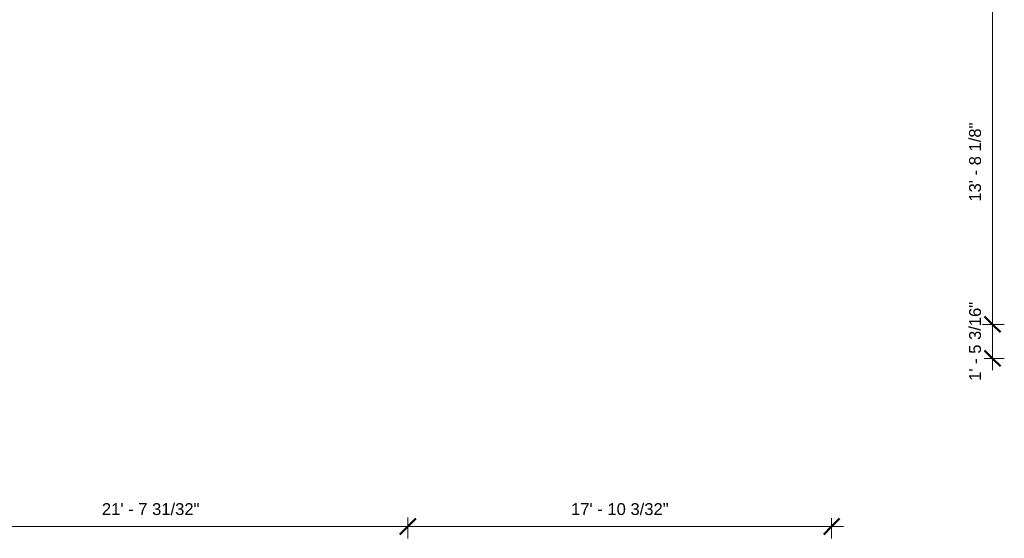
# Model space of a CAD drawing. Header units: inches. Extents: x -1858 to 52, y -52 to 865.
# Tile 8 of 11: x -445 to 52, y -52 to 210. Entities that reach past the tile are written whole.
import ezdxf

# ---------------------------------------------------------------- set-up
doc = ezdxf.new("R2010")
doc.units = ezdxf.units.IN
doc.header["$MEASUREMENT"] = 0
doc.layers.add('A-ANNO-DIMS', color=211, linetype='Continuous', lineweight=9)
doc.layers.add('A-ANNO-DIMS-64', color=211, linetype='Continuous', lineweight=9)
doc.styles.add('Arial', font='arial.ttf', dxfattribs={"height": 6})
doc.dimstyles.new('Linear_-_3_32__Arial', dxfattribs={"dimscale": 12, "dimtxt": 6.121556, "dimasz": 0.666667, "dimexe": 0.5, "dimexo": 0.333333, "dimgap": 0.333333, "dimtad": 1, "dimdec": 5, "dimrnd": 0.03125, "dimzin": 1, "dimdsep": 46, "dimlunit": 4, "dimtxsty": 'Arial', "dimblk1": 'OBLIQUE', "dimblk2": 'OBLIQUE', "dimsah": 1, "dimcen": 0.09, "dimdle": 0.5, "dimazin": 0, "dimtfac": 1, "dimtdec": 4, "dimtix": 1, "dimtmove": 0, "dimatfit": 3, "dimfxl": 1, "dimtvp": 1, "dimtfill": 1, "dimfrac": 2, "dimtolj": 1, "dimtzin": 0, "dimarcsym": 2})

# ---------------------------------------------------------------- blocks, each defined once
blk = doc.blocks.new('DIMBLOCK3-GFL')
at = {"layer": 'A-ANNO-DIMS-64', "lineweight": 50, "transparency": 16777216}
for p, q in [((46.25, 55.96), (42.25, 59.96)), ((46.25, 55.96), (50.25, 51.96)), ((46.25, 38.78), (42.25, 42.78)), ((46.25, 38.78), (50.25, 34.78))]:
    blk.add_line(p, q, dxfattribs=at)
at = {"layer": 'A-ANNO-DIMS-64', "transparency": 16777216}
for p, q in [((46.25, 55.96), (41.21, 55.96)), ((46.25, 32.78), (46.25, 55.96)), ((46.25, 55.96), (52.25, 55.96)), ((46.25, 38.78), (40.93, 38.78)), ((46.25, 38.78), (52.25, 38.78))]:
    blk.add_line(p, q, dxfattribs=at)
at = {"layer": 'A-ANNO-DIMS-64', "color": 0, "transparency": 16777216, "insert": (34.46, 27.4), "char_height": 6, "width": 47.9177, "attachment_point": 1, "rotation": 90, "line_spacing_factor": 0.941778, "style": 'Arial', "bg_fill": 3, "box_fill_scale": 1.25, "bg_fill_color": 256, "bg_fill_true_color": 13158600, "bg_fill_transparency": 0}
blk.add_mtext('1\' - 5 3/16"', dxfattribs=at)
blk = doc.blocks.new('_Oblique')
at = {"color": 0, "linetype": 'ByBlock', "lineweight": -2}
blk.add_line((-0.5, -0.5), (0.5, 0.5), dxfattribs=at)
blk = doc.blocks.new('DIMBLOCK4-GFL')
at = {"layer": 'A-ANNO-DIMS-64', "lineweight": 50, "transparency": 16777216}
for p, q in [((46.25, 220.08), (42.25, 224.08)), ((46.25, 220.08), (50.25, 216.08)), ((46.25, 55.96), (42.25, 59.96)), ((46.25, 55.96), (50.25, 51.96))]:
    blk.add_line(p, q, dxfattribs=at)
at = {"layer": 'A-ANNO-DIMS-64', "transparency": 16777216}
for p, q in [((46.25, 220.08), (43.31, 220.08)), ((46.25, 55.96), (46.25, 220.08)), ((46.25, 220.08), (52.25, 220.08)), ((46.25, 55.96), (41.21, 55.96)), ((46.25, 55.96), (52.25, 55.96))]:
    blk.add_line(p, q, dxfattribs=at)
at = {"layer": 'A-ANNO-DIMS-64', "color": 0, "transparency": 16777216, "insert": (34.46, 118.05), "char_height": 6, "width": 47.9177, "attachment_point": 1, "rotation": 90, "line_spacing_factor": 0.941778, "style": 'Arial', "bg_fill": 3, "box_fill_scale": 1.25, "bg_fill_color": 256, "bg_fill_true_color": 13158600, "bg_fill_transparency": 0}
blk.add_mtext('13\' - 8 1/8"', dxfattribs=at)
blk = doc.blocks.new('DIMBLOCK16-GFL')
at = {"layer": 'A-ANNO-DIMS-64', "lineweight": 50, "transparency": 16777216}
for p, q in [((-509.07, -46.22), (-505.07, -42.22)), ((-249.11, -46.22), (-245.11, -42.22)), ((-509.07, -46.22), (-513.07, -50.22)), ((-249.11, -46.22), (-253.11, -50.22))]:
    blk.add_line(p, q, dxfattribs=at)
at = {"layer": 'A-ANNO-DIMS-64', "transparency": 16777216}
for p, q in [((-509.07, -46.22), (-509.07, -42.6)), ((-249.11, -46.22), (-249.11, -41.75)), ((-509.07, -46.22), (-249.11, -46.22)), ((-509.07, -46.22), (-509.07, -52.22)), ((-249.11, -46.22), (-249.11, -52.22))]:
    blk.add_line(p, q, dxfattribs=at)
at = {"layer": 'A-ANNO-DIMS-64', "color": 0, "transparency": 16777216, "insert": (-403.67, -34.43), "char_height": 6, "width": 58.993, "attachment_point": 1, "line_spacing_factor": 0.941778, "style": 'Arial', "bg_fill": 3, "box_fill_scale": 1.25, "bg_fill_color": 256, "bg_fill_true_color": 13158600, "bg_fill_transparency": 0}
blk.add_mtext('21\' - 7 31/32"', dxfattribs=at)
blk = doc.blocks.new('DIMBLOCK17-GFL')
at = {"layer": 'A-ANNO-DIMS-64', "transparency": 16777216}
for p, q in [((-249.11, -46.22), (-249.11, -41.75)), ((-35, -46.22), (-35, -42.05)), ((-249.11, -46.22), (-29, -46.22)), ((-249.11, -46.22), (-249.11, -52.22)), ((-35, -46.22), (-35, -52.22))]:
    blk.add_line(p, q, dxfattribs=at)
at = {"layer": 'A-ANNO-DIMS-64', "lineweight": 50, "transparency": 16777216}
for p, q in [((-249.11, -46.22), (-245.11, -42.22)), ((-35, -46.22), (-31, -42.22)), ((-249.11, -46.22), (-253.11, -50.22)), ((-35, -46.22), (-39, -50.22))]:
    blk.add_line(p, q, dxfattribs=at)
at = {"layer": 'A-ANNO-DIMS-64', "color": 0, "transparency": 16777216, "insert": (-166.64, -34.43), "char_height": 6, "width": 58.993, "attachment_point": 1, "line_spacing_factor": 0.941778, "style": 'Arial', "bg_fill": 3, "box_fill_scale": 1.25, "bg_fill_color": 256, "bg_fill_true_color": 13158600, "bg_fill_transparency": 0}
blk.add_mtext('17\' - 10 3/32"', dxfattribs=at)

msp = doc.modelspace()

# ---------------------------------------------------------------- dimensions: what is measured, and where the dimension line sits
at = {"layer": 'A-ANNO-DIMS'}
dim = msp.add_linear_dim(base=(46.253759, 55.956513), p1=(36.934085, 38.777525), p2=(37.209526, 55.956513), angle=90, dimstyle='Linear_-_3_32__Arial', override={"dimpost": '<>', "dimfxl": 17.181195}, dxfattribs=at)
dim.commit()
dim.dimension.update_dxf_attribs({"geometry": 'DIMBLOCK3-GFL', "text_midpoint": (39.149393, 47.367019)})
dim = msp.add_linear_dim(base=(-249.107197, -46.21543), p1=(-509.067503, -38.603065), p2=(-249.107197, -37.749619), dimstyle='Linear_-_3_32__Arial', override={"dimpost": '<>', "dimfxl": 259.961707}, dxfattribs=at)
dim.commit()
dim.dimension.update_dxf_attribs({"geometry": 'DIMBLOCK16-GFL', "text_midpoint": (-379.08735, -39.111064)})

# ---------------------------------------------------------------- next in the draw order: dimensions: what is measured, and where the dimension line sits
dim = msp.add_linear_dim(base=(46.2537589, 220.0771081), p1=(37.2095264, 55.9565125), p2=(39.3068181, 220.0771081), angle=90, dimstyle='Linear_-_3_32__Arial', override={"dimpost": '<>', "dimfxl": 164.133996}, dxfattribs=at)
dim.commit()
dim.dimension.update_dxf_attribs({"geometry": 'DIMBLOCK4-GFL', "text_midpoint": (39.1493932, 138.0168103)})
dim = msp.add_linear_dim(base=(-35.004179, -46.21543), p1=(-249.107197, -37.749619), p2=(-35.004179, -38.05232), dimstyle='Linear_-_3_32__Arial', override={"dimpost": '<>', "dimfxl": 214.103231}, dxfattribs=at)
dim.commit()
dim.dimension.update_dxf_attribs({"geometry": 'DIMBLOCK17-GFL', "text_midpoint": (-142.055688, -39.111064)})

doc.saveas('drawing.dxf')
